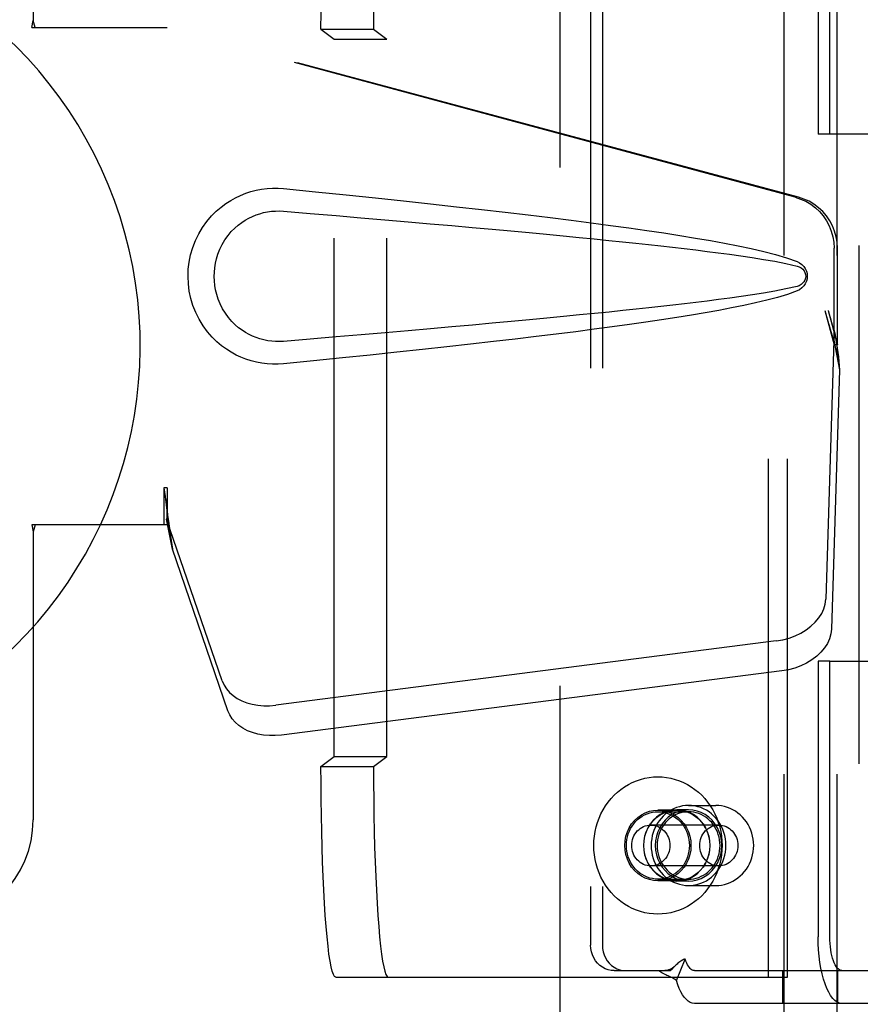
# Model space of a CAD drawing. Header units: inches. Extents: x 0 to 224, y 0 to 145.
# Tile 8 of 78: x 69.98 to 71.97, y 48.21 to 50.55. Entities that reach past the tile are written whole.
import ezdxf

# ---------------------------------------------------------------- set-up
doc = ezdxf.new("R2010")
doc.units = ezdxf.units.IN
doc.header["$LTSCALE"] = 12.302632
doc.header["$MEASUREMENT"] = 0
doc.linetypes.add('HIDDEN', pattern=[0.2, 0.1, -0.1])
doc.layers.add('DEFAULT_2', color=8, linetype='HIDDEN')
doc.layers.add('DOOR_3_ASSEMBLY', color=7, linetype='CONTINUOUS')

msp = doc.modelspace()

# ---------------------------------------------------------------- linework, layer by layer
at = {"layer": 'DEFAULT_2', "color": 8, "linetype": 'HIDDEN'}
for p, q in [((71.2572, 13.287), (71.2572, 86.257)), ((71.7884, 51.2161), (71.7884, 47.747)), ((71.9134, 51.2161), (71.9134, 47.747)), ((71.7516, 48.2735), (71.7516, 51.0235)), ((71.7964, 48.2735), (71.7964, 51.0235)), ((71.3296, 50.949), (71.3296, 48.349)), ((71.3575, 50.949), (71.3575, 48.349)), ((71.8692, 50.929), (71.8692, 50.2745)), ((71.8972, 50.2745), (71.8972, 50.929)), ((70.6899, 50.5235), (70.7214, 50.4998)), ((70.6899, 50.5235), (70.8146, 50.5235)), ((70.8146, 50.5235), (70.8461, 50.4998)), ((70.7214, 48.7971), (70.7214, 50.4998)), ((70.7214, 50.4998), (70.8461, 50.4998)), ((70.8461, 48.7971), (70.8461, 50.4998)), ((71.8972, 50.2745), (71.8692, 50.2745)), ((72.0605, 50.2745), (71.8972, 50.2745)), ((71.8692, 49.0235), (71.8692, 48.369)), ((71.8972, 49.0235), (71.8692, 49.0235)), ((71.8972, 48.369), (71.8972, 49.0235)), ((71.8972, 49.0235), (72.4685, 49.0235)), ((70.6899, 48.7735), (70.7214, 48.7971)), ((70.7214, 48.7971), (70.8461, 48.7971)), ((70.8146, 48.7735), (70.8461, 48.7971)), ((70.6899, 48.7735), (70.8146, 48.7735)), ((71.562, 48.681), (71.6265, 48.681)), ((71.534, 48.67), (71.4893, 48.67)), ((71.4893, 48.666), (71.562, 48.666)), ((71.562, 48.6705), (71.534, 48.6705)), ((71.6337, 48.6345), (71.4724, 48.6345)), ((71.6337, 48.5375), (71.4724, 48.5375)), ((71.4893, 48.506), (71.562, 48.506)), ((71.534, 48.502), (71.4893, 48.502)), ((71.562, 48.5015), (71.534, 48.5015)), ((71.562, 48.491), (71.6265, 48.491)), ((71.533, 48.2652), (71.5541, 48.3164)), ((71.3856, 48.289), (71.4136, 48.289)), ((71.4136, 48.289), (71.5193, 48.289)), ((71.5757, 48.289), (72.0567, 48.289)), ((71.7859, 48.211), (71.7859, 48.289)), ((71.9159, 48.211), (71.9159, 48.289)), ((70.7248, 48.2735), (71.7964, 48.2735)), ((72.0567, 48.211), (71.5757, 48.211))]:
    msp.add_line(p, q, dxfattribs=at)
for points in [[(70.6899, 50.5235), (70.69, 50.5628), (70.6903, 50.6017), (70.6909, 50.6402), (70.6916, 50.678), (70.6926, 50.7148), (70.6937, 50.7505), (70.695, 50.7847), (70.6966, 50.8173), (70.6983, 50.8482), (70.7001, 50.877), (70.7021, 50.9037), (70.7043, 50.928), (70.7066, 50.9498), (70.7089, 50.969), (70.7114, 50.9854), (70.714, 50.999), (70.7166, 51.0096), (70.7193, 51.0173), (70.722, 51.0219), (70.7248, 51.0235)], [(70.8495, 51.0235), (70.8467, 51.0219), (70.844, 51.0173), (70.8413, 51.0096), (70.8387, 50.999), (70.8361, 50.9854), (70.8336, 50.969), (70.8313, 50.9498), (70.829, 50.928), (70.8268, 50.9037), (70.8248, 50.877), (70.823, 50.8482), (70.8213, 50.8173), (70.8197, 50.7847), (70.8184, 50.7505), (70.8173, 50.7148), (70.8163, 50.678), (70.8156, 50.6402), (70.815, 50.6017), (70.8147, 50.5628), (70.8146, 50.5235)], [(70.7248, 48.2735), (70.722, 48.275), (70.7193, 48.2796), (70.7166, 48.2873), (70.714, 48.2979), (70.7114, 48.3115), (70.7089, 48.328), (70.7066, 48.3471), (70.7043, 48.3689), (70.7021, 48.3933), (70.7001, 48.4199), (70.6983, 48.4487), (70.6966, 48.4796), (70.695, 48.5122), (70.6937, 48.5465), (70.6926, 48.5821), (70.6916, 48.6189), (70.6909, 48.6567), (70.6903, 48.6952), (70.69, 48.7341), (70.6899, 48.7735)], [(70.8146, 48.7735), (70.8147, 48.7341), (70.815, 48.6952), (70.8156, 48.6567), (70.8163, 48.6189), (70.8173, 48.5821), (70.8184, 48.5465), (70.8197, 48.5122), (70.8213, 48.4796), (70.823, 48.4487), (70.8248, 48.4199), (70.8268, 48.3933), (70.829, 48.3689), (70.8313, 48.3471), (70.8336, 48.328), (70.8361, 48.3115), (70.8387, 48.2979), (70.8413, 48.2873), (70.844, 48.2796), (70.8467, 48.275), (70.8495, 48.2735)], [(71.3371, 48.586), (71.3374, 48.5971), (71.3385, 48.6081), (71.3403, 48.6191), (71.3427, 48.6299), (71.3459, 48.6405), (71.3497, 48.6509), (71.3541, 48.6609), (71.3592, 48.6706), (71.3649, 48.68), (71.3712, 48.6888), (71.378, 48.6972), (71.3854, 48.7051), (71.3932, 48.7124), (71.4015, 48.7191), (71.4102, 48.7252), (71.4192, 48.7307), (71.4286, 48.7355), (71.4383, 48.7395), (71.4482, 48.7429), (71.4583, 48.7455), (71.4685, 48.7474), (71.4789, 48.7486), (71.4893, 48.749), (71.4996, 48.7486), (71.51, 48.7474), (71.5202, 48.7455), (71.5303, 48.7429), (71.5402, 48.7395), (71.5499, 48.7355), (71.5593, 48.7307), (71.5683, 48.7252), (71.577, 48.7191), (71.5853, 48.7124), (71.5931, 48.7051), (71.6005, 48.6972), (71.6073, 48.6888), (71.6136, 48.68), (71.6193, 48.6706), (71.6244, 48.6609), (71.6288, 48.6509), (71.6326, 48.6405), (71.6358, 48.6299), (71.6382, 48.6191), (71.64, 48.6081), (71.6411, 48.5971), (71.6414, 48.586)], [(71.562, 48.681), (71.5547, 48.6806), (71.5474, 48.6797), (71.5402, 48.678), (71.5332, 48.6758), (71.5264, 48.673), (71.5198, 48.6695), (71.5135, 48.6655), (71.5075, 48.6609), (71.5019, 48.6558), (71.4968, 48.6503), (71.492, 48.6443), (71.4878, 48.6379), (71.484, 48.6312), (71.4808, 48.6241), (71.4781, 48.6168), (71.476, 48.6093), (71.4745, 48.6016), (71.4736, 48.5938), (71.4733, 48.586)], [(71.6507, 48.586), (71.6504, 48.5938), (71.6495, 48.6016), (71.648, 48.6093), (71.6459, 48.6168), (71.6432, 48.6241), (71.64, 48.6312), (71.6362, 48.6379), (71.632, 48.6443), (71.6273, 48.6503), (71.6221, 48.6558), (71.6165, 48.6609), (71.6105, 48.6655), (71.6042, 48.6695), (71.5976, 48.673), (71.5908, 48.6758), (71.5838, 48.678), (71.5766, 48.6797), (71.5693, 48.6806), (71.562, 48.681)], [(71.7165, 48.586), (71.7162, 48.5935), (71.7154, 48.6009), (71.714, 48.6083), (71.7121, 48.6155), (71.7096, 48.6225), (71.7066, 48.6293), (71.7031, 48.6358), (71.6992, 48.642), (71.6948, 48.6479), (71.69, 48.6534), (71.6848, 48.6584), (71.6792, 48.663), (71.6733, 48.6671), (71.6672, 48.6707), (71.6608, 48.6738), (71.6542, 48.6764), (71.6474, 48.6784), (71.6405, 48.6798), (71.6335, 48.6807), (71.6265, 48.681)], [(71.4893, 48.502), (71.4789, 48.5027), (71.469, 48.5048), (71.4592, 48.5084), (71.45, 48.5132), (71.4415, 48.5193), (71.4338, 48.5266), (71.427, 48.5348), (71.4213, 48.544), (71.4168, 48.5538), (71.4135, 48.5642), (71.4115, 48.575), (71.4108, 48.586), (71.4115, 48.5969), (71.4135, 48.6077), (71.4168, 48.6181), (71.4213, 48.628), (71.427, 48.6371), (71.4338, 48.6454), (71.4415, 48.6526), (71.45, 48.6587), (71.4592, 48.6636), (71.469, 48.6671), (71.4789, 48.6692), (71.4893, 48.67)], [(71.4146, 48.586), (71.4149, 48.593), (71.4157, 48.5998), (71.4171, 48.6067), (71.4191, 48.6133), (71.4216, 48.6198), (71.4246, 48.626), (71.4281, 48.6318), (71.432, 48.6374), (71.4364, 48.6425), (71.4412, 48.6472), (71.4464, 48.6515), (71.4519, 48.6552), (71.4577, 48.6585), (71.4637, 48.6611), (71.4699, 48.6632), (71.4763, 48.6647), (71.4827, 48.6656), (71.4893, 48.666)], [(71.534, 48.6705), (71.5237, 48.6697), (71.5136, 48.6676), (71.5039, 48.664), (71.4946, 48.6591), (71.486, 48.653), (71.4783, 48.6457), (71.4715, 48.6374), (71.4657, 48.6282), (71.4612, 48.6183), (71.4578, 48.6078), (71.4558, 48.597), (71.4552, 48.586), (71.4558, 48.5749), (71.4578, 48.5641), (71.4612, 48.5536), (71.4657, 48.5437), (71.4715, 48.5345), (71.4783, 48.5262), (71.486, 48.5189), (71.4946, 48.5128), (71.5039, 48.5079), (71.5136, 48.5043), (71.5237, 48.5022), (71.534, 48.5015)], [(71.534, 48.502), (71.5237, 48.5027), (71.5138, 48.5048), (71.504, 48.5084), (71.4948, 48.5132), (71.4863, 48.5193), (71.4786, 48.5266), (71.4718, 48.5348), (71.4661, 48.544), (71.4616, 48.5538), (71.4583, 48.5642), (71.4563, 48.575), (71.4556, 48.586), (71.4563, 48.5969), (71.4583, 48.6077), (71.4616, 48.6181), (71.4661, 48.628), (71.4718, 48.6371), (71.4786, 48.6454), (71.4863, 48.6526), (71.4948, 48.6587), (71.504, 48.6636), (71.5138, 48.6671), (71.5237, 48.6692), (71.534, 48.67)], [(71.562, 48.6705), (71.5516, 48.6697), (71.5416, 48.6676), (71.5318, 48.664), (71.5226, 48.6591), (71.514, 48.653), (71.5062, 48.6457), (71.4994, 48.6374), (71.4937, 48.6282), (71.4891, 48.6183), (71.4858, 48.6078), (71.4838, 48.597), (71.4831, 48.586), (71.4838, 48.5749), (71.4858, 48.5641), (71.4891, 48.5536), (71.4937, 48.5437), (71.4994, 48.5345), (71.5062, 48.5262), (71.514, 48.5189), (71.5226, 48.5128), (71.5318, 48.5079), (71.5416, 48.5043), (71.5516, 48.5022), (71.562, 48.5015)], [(71.562, 48.666), (71.5558, 48.6657), (71.5497, 48.6649), (71.5437, 48.6635), (71.5378, 48.6616), (71.532, 48.6592), (71.5265, 48.6563), (71.5212, 48.6529), (71.5161, 48.6491), (71.5114, 48.6448), (71.5071, 48.6401), (71.5031, 48.6351), (71.4995, 48.6297), (71.4963, 48.624), (71.4936, 48.6181), (71.4914, 48.6119), (71.4896, 48.6056), (71.4883, 48.5991), (71.4876, 48.5926), (71.4873, 48.586)], [(71.4893, 48.67), (71.4996, 48.6692), (71.5095, 48.6671), (71.5193, 48.6636), (71.5285, 48.6587), (71.537, 48.6526), (71.5447, 48.6454), (71.5515, 48.6371), (71.5572, 48.628), (71.5617, 48.6181), (71.565, 48.6077), (71.567, 48.5969), (71.5677, 48.586), (71.567, 48.575), (71.565, 48.5642), (71.5617, 48.5538), (71.5572, 48.544), (71.5515, 48.5348), (71.5447, 48.5266), (71.537, 48.5193), (71.5285, 48.5132), (71.5193, 48.5084), (71.5095, 48.5048), (71.4996, 48.5027), (71.4893, 48.502)], [(71.4893, 48.666), (71.4958, 48.6656), (71.5022, 48.6647), (71.5086, 48.6632), (71.5148, 48.6611), (71.5208, 48.6585), (71.5266, 48.6552), (71.5321, 48.6515), (71.5373, 48.6472), (71.5421, 48.6425), (71.5465, 48.6374), (71.5504, 48.6318), (71.5539, 48.626), (71.5569, 48.6198), (71.5594, 48.6133), (71.5614, 48.6067), (71.5628, 48.5998), (71.5637, 48.593), (71.5639, 48.586)], [(71.534, 48.5015), (71.5444, 48.5022), (71.5545, 48.5043), (71.5642, 48.5079), (71.5735, 48.5128), (71.5821, 48.5189), (71.5898, 48.5262), (71.5966, 48.5345), (71.6024, 48.5437), (71.6069, 48.5536), (71.6102, 48.5641), (71.6123, 48.5749), (71.6129, 48.586), (71.6123, 48.597), (71.6102, 48.6078), (71.6069, 48.6183), (71.6024, 48.6282), (71.5966, 48.6374), (71.5898, 48.6457), (71.5821, 48.653), (71.5735, 48.6591), (71.5642, 48.664), (71.5545, 48.6676), (71.5444, 48.6697), (71.534, 48.6705)], [(71.534, 48.67), (71.5444, 48.6692), (71.5543, 48.6671), (71.5641, 48.6636), (71.5733, 48.6587), (71.5818, 48.6526), (71.5895, 48.6454), (71.5963, 48.6371), (71.602, 48.628), (71.6065, 48.6181), (71.6098, 48.6077), (71.6118, 48.5969), (71.6125, 48.586), (71.6118, 48.575), (71.6098, 48.5642), (71.6065, 48.5538), (71.602, 48.544), (71.5963, 48.5348), (71.5895, 48.5266), (71.5818, 48.5193), (71.5733, 48.5132), (71.5641, 48.5084), (71.5543, 48.5048), (71.5444, 48.5027), (71.534, 48.502)], [(71.562, 48.5015), (71.5724, 48.5022), (71.5824, 48.5043), (71.5922, 48.5079), (71.6014, 48.5128), (71.61, 48.5189), (71.6178, 48.5262), (71.6246, 48.5345), (71.6303, 48.5437), (71.6349, 48.5536), (71.6382, 48.5641), (71.6402, 48.5749), (71.6409, 48.586), (71.6402, 48.597), (71.6382, 48.6078), (71.6349, 48.6183), (71.6303, 48.6282), (71.6246, 48.6374), (71.6178, 48.6457), (71.61, 48.653), (71.6014, 48.6591), (71.5922, 48.664), (71.5824, 48.6676), (71.5724, 48.6697), (71.562, 48.6705)], [(71.6367, 48.586), (71.6364, 48.5926), (71.6357, 48.5991), (71.6344, 48.6056), (71.6326, 48.6119), (71.6304, 48.6181), (71.6277, 48.624), (71.6245, 48.6297), (71.6209, 48.6351), (71.6169, 48.6401), (71.6126, 48.6448), (71.6079, 48.6491), (71.6029, 48.6529), (71.5975, 48.6563), (71.592, 48.6592), (71.5863, 48.6616), (71.5803, 48.6635), (71.5743, 48.6649), (71.5682, 48.6657), (71.562, 48.666)], [(71.4271, 48.586), (71.4274, 48.5907), (71.428, 48.5954), (71.4291, 48.6), (71.4306, 48.6045), (71.4325, 48.6088), (71.4348, 48.6129), (71.4374, 48.6167), (71.4404, 48.6203), (71.4437, 48.6234), (71.4473, 48.6263), (71.4511, 48.6287), (71.4551, 48.6308), (71.4593, 48.6324), (71.4636, 48.6335), (71.468, 48.6342), (71.4724, 48.6345)], [(71.4724, 48.6345), (71.4768, 48.6342), (71.4812, 48.6335), (71.4856, 48.6324), (71.4897, 48.6308), (71.4938, 48.6287), (71.4976, 48.6263), (71.5011, 48.6234), (71.5044, 48.6203), (71.5074, 48.6167), (71.5101, 48.6129), (71.5123, 48.6088), (71.5142, 48.6045), (71.5157, 48.6), (71.5168, 48.5954), (71.5175, 48.5907), (71.5177, 48.586)], [(71.5884, 48.586), (71.5886, 48.5907), (71.5893, 48.5954), (71.5903, 48.6), (71.5918, 48.6045), (71.5937, 48.6088), (71.596, 48.6129), (71.5987, 48.6167), (71.6017, 48.6203), (71.605, 48.6234), (71.6085, 48.6263), (71.6123, 48.6287), (71.6163, 48.6308), (71.6205, 48.6324), (71.6248, 48.6335), (71.6292, 48.6342), (71.6337, 48.6345)], [(71.6337, 48.6345), (71.6381, 48.6342), (71.6425, 48.6335), (71.6468, 48.6324), (71.651, 48.6308), (71.655, 48.6287), (71.6588, 48.6263), (71.6624, 48.6234), (71.6657, 48.6203), (71.6687, 48.6167), (71.6713, 48.6129), (71.6736, 48.6088), (71.6755, 48.6045), (71.677, 48.6), (71.6781, 48.5954), (71.6787, 48.5907), (71.679, 48.586)], [(71.6414, 48.586), (71.6411, 48.5748), (71.64, 48.5638), (71.6382, 48.5528), (71.6358, 48.542), (71.6326, 48.5314), (71.6288, 48.521), (71.6244, 48.511), (71.6193, 48.5013), (71.6136, 48.492), (71.6073, 48.4831), (71.6005, 48.4747), (71.5931, 48.4668), (71.5853, 48.4595), (71.577, 48.4528), (71.5683, 48.4467), (71.5593, 48.4412), (71.5499, 48.4365), (71.5402, 48.4324), (71.5303, 48.429), (71.5202, 48.4264), (71.51, 48.4245), (71.4996, 48.4233), (71.4893, 48.423), (71.4789, 48.4233), (71.4685, 48.4245), (71.4583, 48.4264), (71.4482, 48.429), (71.4383, 48.4324), (71.4286, 48.4365), (71.4192, 48.4412), (71.4102, 48.4467), (71.4015, 48.4528), (71.3932, 48.4595), (71.3854, 48.4668), (71.378, 48.4747), (71.3712, 48.4831), (71.3649, 48.492), (71.3592, 48.5013), (71.3541, 48.511), (71.3497, 48.521), (71.3459, 48.5314), (71.3427, 48.542), (71.3403, 48.5528), (71.3385, 48.5638), (71.3374, 48.5748), (71.3371, 48.586)], [(71.4893, 48.506), (71.4827, 48.5063), (71.4763, 48.5072), (71.4699, 48.5087), (71.4637, 48.5108), (71.4577, 48.5135), (71.4519, 48.5167), (71.4464, 48.5204), (71.4412, 48.5247), (71.4364, 48.5294), (71.432, 48.5345), (71.4281, 48.5401), (71.4246, 48.546), (71.4216, 48.5521), (71.4191, 48.5586), (71.4171, 48.5653), (71.4157, 48.5721), (71.4149, 48.579), (71.4146, 48.586)], [(71.4724, 48.5375), (71.468, 48.5377), (71.4636, 48.5384), (71.4593, 48.5395), (71.4551, 48.5411), (71.4511, 48.5432), (71.4473, 48.5456), (71.4437, 48.5485), (71.4404, 48.5517), (71.4374, 48.5552), (71.4348, 48.559), (71.4325, 48.5631), (71.4306, 48.5674), (71.4291, 48.5719), (71.428, 48.5765), (71.4274, 48.5812), (71.4271, 48.586)], [(71.5177, 48.586), (71.5175, 48.5812), (71.5168, 48.5765), (71.5157, 48.5719), (71.5142, 48.5674), (71.5123, 48.5631), (71.5101, 48.559), (71.5074, 48.5552), (71.5044, 48.5517), (71.5011, 48.5485), (71.4976, 48.5456), (71.4938, 48.5432), (71.4897, 48.5411), (71.4856, 48.5395), (71.4812, 48.5384), (71.4768, 48.5377), (71.4724, 48.5375)], [(71.4733, 48.586), (71.4736, 48.5781), (71.4745, 48.5703), (71.476, 48.5626), (71.4781, 48.5551), (71.4808, 48.5478), (71.484, 48.5407), (71.4878, 48.534), (71.492, 48.5276), (71.4968, 48.5216), (71.5019, 48.5161), (71.5075, 48.511), (71.5135, 48.5064), (71.5198, 48.5024), (71.5264, 48.499), (71.5332, 48.4961), (71.5402, 48.4939), (71.5474, 48.4923), (71.5547, 48.4913), (71.562, 48.491)], [(71.4873, 48.586), (71.4876, 48.5793), (71.4883, 48.5728), (71.4896, 48.5663), (71.4914, 48.56), (71.4936, 48.5538), (71.4963, 48.5479), (71.4995, 48.5422), (71.5031, 48.5368), (71.5071, 48.5318), (71.5114, 48.5271), (71.5161, 48.5228), (71.5212, 48.519), (71.5265, 48.5156), (71.532, 48.5127), (71.5378, 48.5103), (71.5437, 48.5084), (71.5497, 48.507), (71.5558, 48.5062), (71.562, 48.506)], [(71.5639, 48.586), (71.5637, 48.579), (71.5628, 48.5721), (71.5614, 48.5653), (71.5594, 48.5586), (71.5569, 48.5521), (71.5539, 48.546), (71.5504, 48.5401), (71.5465, 48.5345), (71.5421, 48.5294), (71.5373, 48.5247), (71.5321, 48.5204), (71.5266, 48.5167), (71.5208, 48.5135), (71.5148, 48.5108), (71.5086, 48.5087), (71.5022, 48.5072), (71.4958, 48.5063), (71.4893, 48.506)], [(71.562, 48.491), (71.5693, 48.4913), (71.5766, 48.4923), (71.5838, 48.4939), (71.5908, 48.4961), (71.5976, 48.499), (71.6042, 48.5024), (71.6105, 48.5064), (71.6165, 48.511), (71.6221, 48.5161), (71.6273, 48.5216), (71.632, 48.5276), (71.6362, 48.534), (71.64, 48.5407), (71.6432, 48.5478), (71.6459, 48.5551), (71.648, 48.5626), (71.6495, 48.5703), (71.6504, 48.5781), (71.6507, 48.586)], [(71.562, 48.506), (71.5682, 48.5062), (71.5743, 48.507), (71.5803, 48.5084), (71.5863, 48.5103), (71.592, 48.5127), (71.5975, 48.5156), (71.6029, 48.519), (71.6079, 48.5228), (71.6126, 48.5271), (71.6169, 48.5318), (71.6209, 48.5368), (71.6245, 48.5422), (71.6277, 48.5479), (71.6304, 48.5538), (71.6326, 48.56), (71.6344, 48.5663), (71.6357, 48.5728), (71.6364, 48.5793), (71.6367, 48.586)], [(71.6337, 48.5375), (71.6292, 48.5377), (71.6248, 48.5384), (71.6205, 48.5395), (71.6163, 48.5411), (71.6123, 48.5432), (71.6085, 48.5456), (71.605, 48.5485), (71.6017, 48.5517), (71.5987, 48.5552), (71.596, 48.559), (71.5937, 48.5631), (71.5918, 48.5674), (71.5903, 48.5719), (71.5893, 48.5765), (71.5886, 48.5812), (71.5884, 48.586)], [(71.6265, 48.491), (71.6335, 48.4912), (71.6405, 48.4921), (71.6474, 48.4935), (71.6541, 48.4955), (71.6607, 48.4981), (71.6672, 48.5012), (71.6733, 48.5048), (71.6792, 48.5089), (71.6848, 48.5135), (71.69, 48.5186), (71.6948, 48.524), (71.6992, 48.5299), (71.7031, 48.5361), (71.7066, 48.5426), (71.7096, 48.5494), (71.7121, 48.5565), (71.714, 48.5637), (71.7154, 48.571), (71.7162, 48.5785), (71.7165, 48.586)], [(71.679, 48.586), (71.6787, 48.5812), (71.6781, 48.5765), (71.677, 48.5719), (71.6755, 48.5674), (71.6736, 48.5631), (71.6713, 48.559), (71.6687, 48.5552), (71.6657, 48.5517), (71.6624, 48.5485), (71.6588, 48.5456), (71.655, 48.5432), (71.651, 48.5411), (71.6468, 48.5395), (71.6425, 48.5384), (71.6381, 48.5377), (71.6337, 48.5375)], [(71.9258, 48.211), (71.9202, 48.2117), (71.9148, 48.214), (71.9094, 48.2178), (71.9042, 48.223), (71.8991, 48.2296), (71.8944, 48.2376), (71.8899, 48.2468), (71.8858, 48.2572), (71.8821, 48.2687), (71.8787, 48.2812), (71.8759, 48.2945), (71.8735, 48.3085), (71.8716, 48.3231), (71.8703, 48.3381), (71.8695, 48.3534), (71.8692, 48.369)], [(71.9258, 48.289), (71.923, 48.2893), (71.9202, 48.2905), (71.9175, 48.2924), (71.9149, 48.295), (71.9123, 48.2984), (71.9099, 48.3024), (71.9076, 48.3071), (71.9056, 48.3124), (71.9037, 48.3182), (71.902, 48.3245), (71.9005, 48.3312), (71.8993, 48.3383), (71.8984, 48.3457), (71.8977, 48.3533), (71.8973, 48.3611), (71.8972, 48.369)], [(71.3856, 48.289), (71.3782, 48.2895), (71.3711, 48.291), (71.3642, 48.2935), (71.3576, 48.297), (71.3515, 48.3014), (71.346, 48.3065), (71.3412, 48.3124), (71.3371, 48.319), (71.3339, 48.326), (71.3315, 48.3334), (71.3301, 48.3411), (71.3296, 48.349)], [(71.3575, 48.349), (71.358, 48.3411), (71.3595, 48.3334), (71.3618, 48.326), (71.3651, 48.319), (71.3691, 48.3124), (71.374, 48.3065), (71.3795, 48.3014), (71.3856, 48.297), (71.3921, 48.2935), (71.3991, 48.291), (71.4062, 48.2895), (71.4136, 48.289)], [(71.5541, 48.3164), (71.5521, 48.3158), (71.55, 48.3151), (71.5479, 48.3141), (71.5457, 48.3129), (71.5435, 48.3115), (71.5412, 48.3099), (71.539, 48.3082), (71.5368, 48.3063), (71.5346, 48.3043), (71.5325, 48.3023)], [(71.5757, 48.289), (71.5733, 48.2893), (71.5709, 48.2901), (71.5685, 48.2916), (71.5661, 48.2936), (71.5639, 48.2961), (71.5617, 48.2992), (71.5596, 48.3028), (71.5576, 48.3069), (71.5558, 48.3114), (71.5541, 48.3164)], [(71.533, 48.2652), (71.53, 48.2676), (71.5268, 48.2698), (71.5236, 48.2717), (71.5203, 48.2734), (71.5171, 48.2749), (71.5139, 48.2763), (71.5108, 48.2777), (71.5078, 48.279), (71.5047, 48.2805), (71.5016, 48.282), (71.4987, 48.2837), (71.4959, 48.2855), (71.4935, 48.2872), (71.4914, 48.289)], [(71.5325, 48.3023), (71.5319, 48.3018), (71.5303, 48.3003), (71.5288, 48.2989), (71.5272, 48.2976), (71.5256, 48.2964), (71.524, 48.2953), (71.5224, 48.2943), (71.5208, 48.2933), (71.5192, 48.2924), (71.5176, 48.2917), (71.5159, 48.291), (71.5143, 48.2904), (71.5126, 48.2898), (71.5108, 48.2894), (71.509, 48.2891), (71.507, 48.289), (71.5061, 48.289)], [(71.5277, 48.2976), (71.5212, 48.2909), (71.5193, 48.289)], [(71.5325, 48.3023), (71.53, 48.2999), (71.5277, 48.2976)], [(71.5757, 48.211), (71.5709, 48.2115), (71.5661, 48.2133), (71.5614, 48.2161), (71.5568, 48.2201), (71.5523, 48.2252), (71.548, 48.2313), (71.5439, 48.2384), (71.54, 48.2464), (71.5364, 48.2554), (71.533, 48.2652)]]:
    msp.add_lwpolyline(points, dxfattribs=at)
at = {"layer": 'DOOR_3_ASSEMBLY', "color": 8, "linetype": 'HIDDEN'}
for p, q in [((71.9657, 86.918), (71.9657, 12.626)), ((70.0072, 50.897), (70.0072, 50.5438)), ((70.0042, 50.527), (70.0072, 50.5438)), ((70.0042, 50.527), (70.3251, 50.527)), ((70.0116, 50.527), (70.0072, 50.5438)), ((71.8149, 50.1246), (70.3175, 50.527)), ((71.8226, 50.1246), (70.3251, 50.527)), ((71.9073, 49.7741), (71.9073, 50.0039)), ((71.915, 49.7741), (71.915, 50.0039)), ((71.8855, 49.8557), (71.9073, 49.7741)), ((71.8932, 49.8557), (71.915, 49.7741)), ((71.9089, 49.8017), (71.9175, 49.7454)), ((71.9066, 49.7855), (71.8874, 49.1704)), ((71.9066, 49.7855), (71.9201, 49.7145)), ((71.915, 49.7741), (71.9073, 49.7741)), ((71.9175, 49.7454), (71.9185, 49.7346)), ((71.9185, 49.7346), (71.9193, 49.7243)), ((71.9201, 49.7145), (71.901, 49.0994)), ((71.9193, 49.7243), (71.9201, 49.7145)), ((70.3175, 49.4344), (70.3175, 49.347)), ((70.3251, 49.4344), (70.3175, 49.4344)), ((70.3251, 49.4344), (70.3251, 49.347)), ((70.4556, 48.9764), (70.3237, 49.3603)), ((70.3373, 49.2892), (70.3237, 49.3603)), ((70.0042, 49.347), (70.0072, 49.3301)), ((70.3251, 49.347), (70.0042, 49.347)), ((70.0116, 49.347), (70.0072, 49.3301)), ((70.0072, 49.3301), (70.0072, 48.647)), ((70.333, 49.3197), (70.3373, 49.2892)), ((70.4692, 48.9054), (70.3373, 49.2892)), ((71.7699, 49.0714), (70.5825, 48.9189)), ((71.7835, 49.0003), (70.596, 48.8479))]:
    msp.add_line(p, q, dxfattribs=at)
for points in [[(70.6011, 49.729), (70.5882, 49.7281), (70.5753, 49.728), (70.5624, 49.7288), (70.5495, 49.7304), (70.5368, 49.7328), (70.5242, 49.736), (70.512, 49.7399), (70.5001, 49.7446), (70.4884, 49.75), (70.4769, 49.7564), (70.4654, 49.7636), (70.4541, 49.772), (70.4427, 49.7816), (70.4315, 49.7926), (70.4205, 49.8054), (70.4101, 49.8194), (70.4009, 49.8347), (70.3928, 49.8507), (70.3862, 49.8674), (70.3811, 49.8844), (70.3775, 49.9015), (70.3753, 49.9188), (70.3745, 49.9361), (70.3751, 49.9534), (70.3772, 49.9707), (70.3807, 49.9878), (70.3857, 50.0048), (70.3921, 50.0215), (70.4, 50.0376), (70.4091, 50.053), (70.4194, 50.0672), (70.4304, 50.0801), (70.4416, 50.0913), (70.453, 50.1011), (70.4644, 50.1096), (70.4759, 50.117), (70.4875, 50.1234), (70.4993, 50.129), (70.5113, 50.1338), (70.5236, 50.1378), (70.5363, 50.141), (70.5491, 50.1435), (70.5621, 50.1451)], [(70.5621, 50.1451), (70.5751, 50.1459), (70.5881, 50.1458), (70.6011, 50.145)], [(70.6011, 50.145), (70.6767, 50.1374), (70.7493, 50.13), (70.819, 50.1228), (70.8859, 50.1158), (70.95, 50.1089), (71.0115, 50.1021), (71.0705, 50.0955), (71.1271, 50.089), (71.1813, 50.0826), (71.2333, 50.0763), (71.2831, 50.07), (71.3309, 50.0639), (71.3767, 50.0578), (71.4206, 50.0518), (71.4627, 50.0458), (71.503, 50.0398), (71.5416, 50.0337), (71.5785, 50.0277), (71.6139, 50.0216), (71.6476, 50.0154), (71.6799, 50.0091), (71.7108, 50.0026), (71.7402, 49.9958), (71.7681, 49.9885), (71.7945, 49.9806), (71.8193, 49.9719)], [(71.8149, 50.1246), (71.8279, 50.1203), (71.8402, 50.1148), (71.8519, 50.1078), (71.8628, 50.0996), (71.8727, 50.0903), (71.8815, 50.08), (71.8892, 50.0687), (71.8956, 50.0567), (71.9007, 50.0441), (71.9043, 50.0309), (71.9065, 50.0176), (71.9073, 50.0039)], [(71.915, 50.0039), (71.9142, 50.0176), (71.912, 50.0309), (71.9083, 50.0441), (71.9033, 50.0567), (71.8969, 50.0687), (71.8892, 50.08), (71.8803, 50.0903), (71.8704, 50.0996), (71.8596, 50.1078), (71.8479, 50.1148), (71.8356, 50.1203), (71.8226, 50.1246)], [(70.6011, 49.7824), (70.5917, 49.782), (70.5824, 49.7821), (70.573, 49.7827), (70.5636, 49.784), (70.5543, 49.7859), (70.5452, 49.7883), (70.5364, 49.7913), (70.5277, 49.7948), (70.5193, 49.7988), (70.511, 49.8035), (70.5028, 49.8088), (70.4946, 49.8149), (70.4865, 49.8219), (70.4784, 49.8299), (70.4705, 49.8391), (70.4631, 49.8492), (70.4565, 49.86), (70.4508, 49.8712), (70.4463, 49.8824), (70.4427, 49.8936), (70.44, 49.9046), (70.4382, 49.9153), (70.4371, 49.9258), (70.4367, 49.9362), (70.437, 49.9465), (70.438, 49.957), (70.4397, 49.9677), (70.4422, 49.9785), (70.4456, 49.9897), (70.45, 50.0009), (70.4556, 50.0122), (70.462, 50.0231), (70.4694, 50.0334), (70.4772, 50.0428), (70.4853, 50.0509), (70.4935, 50.0581), (70.5018, 50.0644), (70.5101, 50.0699), (70.5185, 50.0747), (70.5271, 50.0788), (70.5358, 50.0824), (70.5448, 50.0854), (70.5539, 50.0879), (70.5633, 50.0898), (70.5727, 50.0911), (70.5822, 50.0918), (70.5916, 50.092), (70.6011, 50.0915)], [(70.6011, 50.0915), (70.6645, 50.0861), (70.7257, 50.081), (70.7847, 50.0759), (70.8416, 50.071), (70.8965, 50.0663), (70.9492, 50.0617), (71, 50.0571), (71.0488, 50.0528), (71.0957, 50.0485), (71.1407, 50.0444), (71.1838, 50.0404), (71.225, 50.0365), (71.2645, 50.0327), (71.3023, 50.029), (71.3382, 50.0254), (71.3726, 50.022), (71.4053, 50.0186), (71.4366, 50.0153), (71.4668, 50.0121), (71.4959, 50.0089), (71.5241, 50.0057), (71.5517, 50.0025), (71.5789, 49.9993), (71.6058, 49.996), (71.6326, 49.9926), (71.6594, 49.989), (71.6862, 49.9853), (71.713, 49.9813), (71.7398, 49.9771), (71.7665, 49.9724), (71.7931, 49.967), (71.8195, 49.9611)], [(71.8193, 49.9719), (71.8254, 49.9688), (71.8306, 49.965), (71.8352, 49.9603), (71.8388, 49.955), (71.8415, 49.9494), (71.8431, 49.9434), (71.8436, 49.9372), (71.8431, 49.9309), (71.8416, 49.9249), (71.839, 49.9192), (71.8354, 49.9139), (71.8308, 49.9091), (71.8255, 49.9051), (71.8193, 49.902)], [(71.8195, 49.9611), (71.8246, 49.9593), (71.829, 49.9568), (71.8328, 49.9536), (71.8359, 49.9499), (71.8381, 49.9458), (71.8395, 49.9414), (71.8399, 49.9367), (71.8394, 49.9321), (71.838, 49.9278), (71.8357, 49.9238), (71.8327, 49.9202), (71.8289, 49.917), (71.8245, 49.9146), (71.8195, 49.9128)], [(71.8195, 49.9128), (71.7931, 49.9069), (71.7667, 49.9015), (71.74, 49.8969), (71.7133, 49.8926), (71.6865, 49.8887), (71.6597, 49.8849), (71.633, 49.8814), (71.6062, 49.878), (71.5794, 49.8747), (71.5523, 49.8715), (71.5248, 49.8683), (71.4966, 49.8651), (71.4675, 49.8619), (71.4374, 49.8587), (71.4061, 49.8554), (71.3734, 49.852), (71.3391, 49.8486), (71.3031, 49.845), (71.2654, 49.8413), (71.2259, 49.8375), (71.1846, 49.8336), (71.1414, 49.8296), (71.0964, 49.8255), (71.0495, 49.8212), (71.0007, 49.8168), (70.9498, 49.8123), (70.897, 49.8077), (70.8421, 49.8029), (70.785, 49.798), (70.7259, 49.793), (70.6646, 49.7878), (70.6011, 49.7824)], [(71.8193, 49.902), (71.7967, 49.894), (71.7727, 49.8867), (71.7474, 49.8799), (71.7208, 49.8736), (71.693, 49.8675), (71.6639, 49.8616), (71.6335, 49.8558), (71.6017, 49.8502), (71.5686, 49.8446), (71.5341, 49.839), (71.4981, 49.8334), (71.4606, 49.8278), (71.4215, 49.8223), (71.3808, 49.8167), (71.3384, 49.811), (71.2943, 49.8053), (71.2483, 49.7995), (71.2005, 49.7937), (71.1508, 49.7877), (71.0989, 49.7817), (71.045, 49.7756), (70.9889, 49.7693), (70.9305, 49.7629), (70.8697, 49.7564), (70.8064, 49.7498), (70.7406, 49.743), (70.6722, 49.7361), (70.6011, 49.729)], [(71.8855, 49.8557), (71.8908, 49.8362), (71.8961, 49.817), (71.9016, 49.798), (71.907, 49.7797), (71.9123, 49.7622), (71.9175, 49.7454)], [(71.8932, 49.8557), (71.8958, 49.8461), (71.8984, 49.8367), (71.901, 49.8275), (71.9037, 49.8185), (71.9063, 49.8099), (71.9089, 49.8017)], [(71.9089, 49.8017), (71.9085, 49.7988), (71.9081, 49.796), (71.9078, 49.7933), (71.9074, 49.7907), (71.907, 49.7881), (71.9066, 49.7855)], [(70.3175, 49.4344), (70.32, 49.4142), (70.3226, 49.3942), (70.3253, 49.3745), (70.3279, 49.3554), (70.333, 49.3197)], [(70.3251, 49.4344), (70.325, 49.4241), (70.3247, 49.3942)], [(70.3319, 49.3274), (70.3304, 49.3384), (70.3283, 49.3557), (70.3266, 49.3717), (70.3254, 49.3862), (70.3249, 49.399), (70.3248, 49.4067)], [(70.3247, 49.3942), (70.3245, 49.3848), (70.3244, 49.3759)], [(70.3244, 49.3759), (70.3242, 49.3705), (70.3241, 49.3678), (70.324, 49.3652), (70.3239, 49.3627), (70.3237, 49.3603)], [(71.7699, 49.0714), (71.7854, 49.0741), (71.8003, 49.0781), (71.8147, 49.0834), (71.8283, 49.0899), (71.841, 49.0976), (71.8524, 49.1062), (71.8624, 49.1157), (71.871, 49.1259), (71.8778, 49.1366), (71.8829, 49.1477), (71.8861, 49.159), (71.8874, 49.1704)], [(71.901, 49.0994), (71.8996, 49.088), (71.8964, 49.0767), (71.8914, 49.0656), (71.8845, 49.0548), (71.876, 49.0447), (71.866, 49.0352), (71.8545, 49.0265), (71.8419, 49.0189), (71.8283, 49.0124), (71.8138, 49.0071), (71.7989, 49.0031), (71.7835, 49.0003)], [(70.4556, 48.9764), (70.4599, 48.9668), (70.4655, 48.9578), (70.4727, 48.9494), (70.4813, 48.9418), (70.4911, 48.9351), (70.502, 48.9294), (70.514, 48.9248), (70.5267, 48.9212), (70.5401, 48.9188), (70.554, 48.9176), (70.5681, 48.9177), (70.5825, 48.9189)], [(70.596, 48.8479), (70.5816, 48.8466), (70.5676, 48.8466), (70.5537, 48.8478), (70.5403, 48.8502), (70.5275, 48.8537), (70.5156, 48.8584), (70.5047, 48.8641), (70.4948, 48.8708), (70.4863, 48.8784), (70.4791, 48.8868), (70.4734, 48.8957), (70.4692, 48.9054)]]:
    msp.add_lwpolyline(points, dxfattribs=at)
at = {"layer": 'DOOR_3_ASSEMBLY', "color": 7, "linetype": 'Continuous'}
msp.add_arc((69.2572, 49.772), 1.0039, 305.5066, 234.4934, dxfattribs=at)
at = {"layer": 'DOOR_3_ASSEMBLY', "color": 8, "linetype": 'HIDDEN'}
msp.add_arc((69.7572, 48.647), 0.25, 270, 360, dxfattribs=at)

doc.saveas('drawing.dxf')
